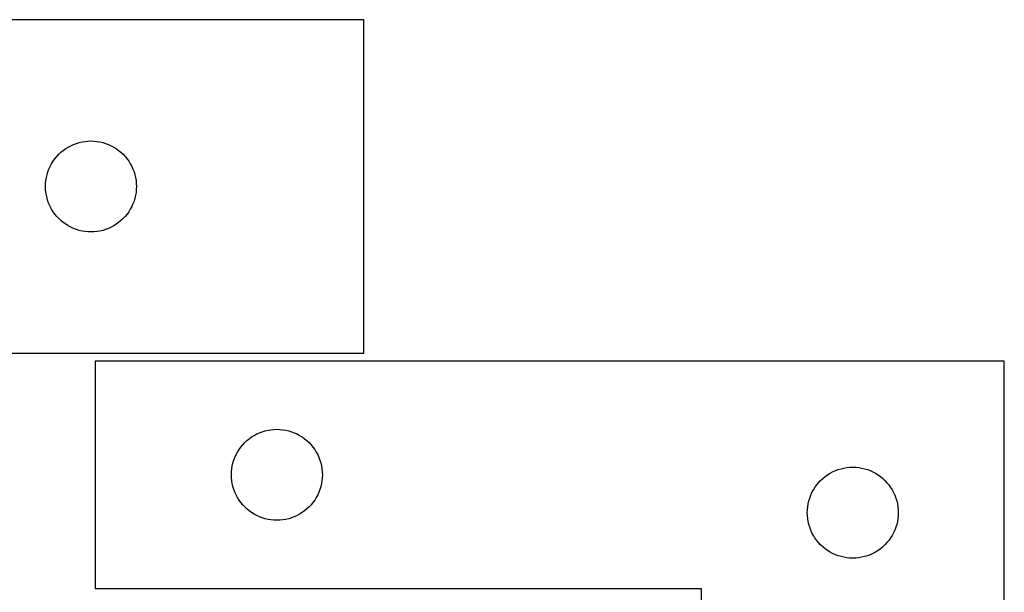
# Model space of a CAD drawing. Header units: millimetres. Extents: x 7 to 1243, y 7 to 1532.
# Tile 28 of 28: x 1049 to 1243, y 1419 to 1532. Entities that reach past the tile are written whole.
import ezdxf

# ---------------------------------------------------------------- set-up
doc = ezdxf.new("R2010")
doc.units = ezdxf.units.MM
doc.layers.add('CUT', color=7, linetype='CONTINUOUS', true_color=0x000000)

msp = doc.modelspace()

# ---------------------------------------------------------------- linework, layer by layer
at = {"layer": 'CUT'}
for p, q in [((1116.675261, 1532.250764), (1008.675261, 1532.250764)), ((1116.675261, 1466.250764), (1116.675261, 1532.250764)), ((1057.675129, 1506.73399), (1058.175261, 1507.044993)), ((1058.175261, 1507.044993), (1058.694663, 1507.322619)), ((1058.694663, 1507.322619), (1059.23111, 1507.56568)), ((1059.23111, 1507.56568), (1059.782306, 1507.773135)), ((1059.782306, 1507.773135), (1060.34589, 1507.944096)), ((1060.34589, 1507.944096), (1060.919448, 1508.077831)), ((1060.919448, 1508.077831), (1061.500526, 1508.173768)), ((1061.500526, 1508.173768), (1062.086633, 1508.231494)), ((1062.086633, 1508.231494), (1062.675261, 1508.250764)), ((1062.675261, 1508.250764), (1063.263889, 1508.231494)), ((1063.263889, 1508.231494), (1063.849997, 1508.173768)), ((1063.849997, 1508.173768), (1064.431074, 1508.077831)), ((1064.431074, 1508.077831), (1065.004633, 1507.944096)), ((1065.004633, 1507.944096), (1065.568216, 1507.773135)), ((1065.568216, 1507.773135), (1066.119412, 1507.56568)), ((1066.119412, 1507.56568), (1066.655859, 1507.322619)), ((1066.655859, 1507.322619), (1067.175261, 1507.044993)), ((1067.175261, 1507.044993), (1067.675393, 1506.73399)), ((1055.535081, 1504.729617), (1055.908703, 1505.184876)), ((1055.908703, 1505.184876), (1056.3113, 1505.614725)), ((1056.3113, 1505.614725), (1056.741149, 1506.017322)), ((1056.741149, 1506.017322), (1057.196408, 1506.390944)), ((1057.196408, 1506.390944), (1057.675129, 1506.73399)), ((1067.675393, 1506.73399), (1068.154114, 1506.390944)), ((1068.154114, 1506.390944), (1068.609374, 1506.017322)), ((1068.609374, 1506.017322), (1069.039222, 1505.614725)), ((1069.039222, 1505.614725), (1069.44182, 1505.184876)), ((1069.44182, 1505.184876), (1069.815441, 1504.729617)), ((1054.360345, 1502.694915), (1054.603407, 1503.231362)), ((1054.603407, 1503.231362), (1054.881033, 1503.750764)), ((1054.881033, 1503.750764), (1055.192035, 1504.250896)), ((1055.192035, 1504.250896), (1055.535081, 1504.729617)), ((1069.815441, 1504.729617), (1070.158488, 1504.250896)), ((1070.158488, 1504.250896), (1070.46949, 1503.750764)), ((1070.46949, 1503.750764), (1070.747116, 1503.231362)), ((1070.747116, 1503.231362), (1070.990177, 1502.694915)), ((1053.752257, 1500.4255), (1053.848194, 1501.006577)), ((1053.848194, 1501.006577), (1053.981929, 1501.580135)), ((1053.981929, 1501.580135), (1054.15289, 1502.143719)), ((1054.15289, 1502.143719), (1054.360345, 1502.694915)), ((1070.990177, 1502.694915), (1071.197632, 1502.143719)), ((1071.197632, 1502.143719), (1071.368594, 1501.580135)), ((1071.368594, 1501.580135), (1071.502329, 1501.006577)), ((1071.502329, 1501.006577), (1071.598265, 1500.4255)), ((1053.675261, 1499.250764), (1053.694531, 1499.839392)), ((1053.694531, 1498.662136), (1053.675261, 1499.250764)), ((1053.694531, 1499.839392), (1053.752257, 1500.4255)), ((1071.598265, 1500.4255), (1071.655992, 1499.839392)), ((1071.655992, 1499.839392), (1071.675261, 1499.250764)), ((1071.675261, 1499.250764), (1071.655992, 1498.662136)), ((1053.752257, 1498.076028), (1053.694531, 1498.662136)), ((1053.848194, 1497.494951), (1053.752257, 1498.076028)), ((1053.981929, 1496.921392), (1053.848194, 1497.494951)), ((1071.502329, 1497.494951), (1071.368594, 1496.921392)), ((1071.598265, 1498.076028), (1071.502329, 1497.494951)), ((1071.655992, 1498.662136), (1071.598265, 1498.076028)), ((1054.15289, 1496.357809), (1053.981929, 1496.921392)), ((1054.360345, 1495.806613), (1054.15289, 1496.357809)), ((1054.603407, 1495.270166), (1054.360345, 1495.806613)), ((1054.881033, 1494.750764), (1054.603407, 1495.270166)), ((1070.747116, 1495.270166), (1070.46949, 1494.750764)), ((1070.990177, 1495.806613), (1070.747116, 1495.270166)), ((1071.197632, 1496.357809), (1070.990177, 1495.806613)), ((1071.368594, 1496.921392), (1071.197632, 1496.357809)), ((1055.192035, 1494.250632), (1054.881033, 1494.750764)), ((1055.535081, 1493.771911), (1055.192035, 1494.250632)), ((1055.908703, 1493.316652), (1055.535081, 1493.771911)), ((1056.3113, 1492.886803), (1055.908703, 1493.316652)), ((1069.44182, 1493.316652), (1069.039222, 1492.886803)), ((1069.815441, 1493.771911), (1069.44182, 1493.316652)), ((1070.158488, 1494.250632), (1069.815441, 1493.771911)), ((1070.46949, 1494.750764), (1070.158488, 1494.250632)), ((1056.741149, 1492.484206), (1056.3113, 1492.886803)), ((1057.196408, 1492.110584), (1056.741149, 1492.484206)), ((1057.675129, 1491.767537), (1057.196408, 1492.110584)), ((1058.175261, 1491.456535), (1057.675129, 1491.767537)), ((1058.694663, 1491.178909), (1058.175261, 1491.456535)), ((1059.23111, 1490.935848), (1058.694663, 1491.178909)), ((1066.655859, 1491.178909), (1066.119412, 1490.935848)), ((1067.175261, 1491.456535), (1066.655859, 1491.178909)), ((1067.675393, 1491.767537), (1067.175261, 1491.456535)), ((1068.154114, 1492.110584), (1067.675393, 1491.767537)), ((1068.609374, 1492.484206), (1068.154114, 1492.110584)), ((1069.039222, 1492.886803), (1068.609374, 1492.484206)), ((1059.782306, 1490.728393), (1059.23111, 1490.935848)), ((1060.34589, 1490.557431), (1059.782306, 1490.728393)), ((1060.919448, 1490.423696), (1060.34589, 1490.557431)), ((1061.500526, 1490.32776), (1060.919448, 1490.423696)), ((1062.086633, 1490.270034), (1061.500526, 1490.32776)), ((1062.675261, 1490.250764), (1062.086633, 1490.270034)), ((1063.263889, 1490.270034), (1062.675261, 1490.250764)), ((1063.849997, 1490.32776), (1063.263889, 1490.270034)), ((1064.431074, 1490.423696), (1063.849997, 1490.32776)), ((1065.004633, 1490.557431), (1064.431074, 1490.423696)), ((1065.568216, 1490.728393), (1065.004633, 1490.557431)), ((1066.119412, 1490.935848), (1065.568216, 1490.728393)), ((1008.675261, 1466.250764), (1116.675261, 1466.250764)), ((1243.487598, 1464.698033), (1063.487598, 1464.698033)), ((1063.487598, 1464.698033), (1063.487598, 1419.698033)), ((1243.487598, 1314.698033), (1243.487598, 1464.698033)), ((1094.987598, 1449.992262), (1095.507, 1450.269888)), ((1095.507, 1450.269888), (1096.043447, 1450.512949)), ((1096.043447, 1450.512949), (1096.594643, 1450.720404)), ((1096.594643, 1450.720404), (1097.158227, 1450.891365)), ((1097.158227, 1450.891365), (1097.731785, 1451.0251)), ((1097.731785, 1451.0251), (1098.312862, 1451.121037)), ((1098.312862, 1451.121037), (1098.89897, 1451.178763)), ((1098.89897, 1451.178763), (1099.487598, 1451.198033)), ((1099.487598, 1451.198033), (1100.076226, 1451.178763)), ((1100.076226, 1451.178763), (1100.662334, 1451.121037)), ((1100.662334, 1451.121037), (1101.243411, 1451.0251)), ((1101.243411, 1451.0251), (1101.81697, 1450.891365)), ((1101.81697, 1450.891365), (1102.380553, 1450.720404)), ((1102.380553, 1450.720404), (1102.931749, 1450.512949)), ((1102.931749, 1450.512949), (1103.468196, 1450.269888)), ((1103.468196, 1450.269888), (1103.987598, 1449.992262)), ((1092.72104, 1448.132145), (1093.123637, 1448.561994)), ((1093.123637, 1448.561994), (1093.553486, 1448.964591)), ((1093.553486, 1448.964591), (1094.008745, 1449.338213)), ((1094.008745, 1449.338213), (1094.487466, 1449.681259)), ((1094.487466, 1449.681259), (1094.987598, 1449.992262)), ((1103.987598, 1449.992262), (1104.48773, 1449.681259)), ((1104.48773, 1449.681259), (1104.966451, 1449.338213)), ((1104.966451, 1449.338213), (1105.421711, 1448.964591)), ((1105.421711, 1448.964591), (1105.851559, 1448.561994)), ((1105.851559, 1448.561994), (1106.254156, 1448.132145)), ((1091.415744, 1446.178631), (1091.69337, 1446.698033)), ((1091.69337, 1446.698033), (1092.004372, 1447.198165)), ((1092.004372, 1447.198165), (1092.347418, 1447.676886)), ((1092.347418, 1447.676886), (1092.72104, 1448.132145)), ((1106.254156, 1448.132145), (1106.627778, 1447.676886)), ((1106.627778, 1447.676886), (1106.970825, 1447.198165)), ((1106.970825, 1447.198165), (1107.281827, 1446.698033)), ((1107.281827, 1446.698033), (1107.559453, 1446.178631)), ((1090.660531, 1443.953846), (1090.794266, 1444.527404)), ((1090.794266, 1444.527404), (1090.965227, 1445.090988)), ((1090.965227, 1445.090988), (1091.172682, 1445.642184)), ((1091.172682, 1445.642184), (1091.415744, 1446.178631)), ((1107.559453, 1446.178631), (1107.802514, 1445.642184)), ((1107.802514, 1445.642184), (1108.009969, 1445.090988)), ((1108.009969, 1445.090988), (1108.180931, 1444.527404)), ((1108.180931, 1444.527404), (1108.314666, 1443.953846)), ((1090.487598, 1442.198033), (1090.506868, 1442.786661)), ((1090.506868, 1442.786661), (1090.564594, 1443.372769)), ((1090.564594, 1443.372769), (1090.660531, 1443.953846)), ((1108.314666, 1443.953846), (1108.410602, 1443.372769)), ((1108.410602, 1443.372769), (1108.468329, 1442.786661)), ((1108.468329, 1442.786661), (1108.487598, 1442.198033)), ((1208.487466, 1442.181259), (1208.987598, 1442.492262)), ((1208.987598, 1442.492262), (1209.507, 1442.769888)), ((1209.507, 1442.769888), (1210.043447, 1443.012949)), ((1210.043447, 1443.012949), (1210.594643, 1443.220404)), ((1210.594643, 1443.220404), (1211.158227, 1443.391365)), ((1211.158227, 1443.391365), (1211.731785, 1443.5251)), ((1211.731785, 1443.5251), (1212.312862, 1443.621037)), ((1212.312862, 1443.621037), (1212.89897, 1443.678763)), ((1212.89897, 1443.678763), (1213.487598, 1443.698033)), ((1213.487598, 1443.698033), (1214.076226, 1443.678763)), ((1214.076226, 1443.678763), (1214.662334, 1443.621037)), ((1214.662334, 1443.621037), (1215.243411, 1443.5251)), ((1215.243411, 1443.5251), (1215.81697, 1443.391365)), ((1215.81697, 1443.391365), (1216.380553, 1443.220404)), ((1216.380553, 1443.220404), (1216.931749, 1443.012949)), ((1216.931749, 1443.012949), (1217.468196, 1442.769888)), ((1217.468196, 1442.769888), (1217.987598, 1442.492262)), ((1217.987598, 1442.492262), (1218.48773, 1442.181259)), ((1090.506868, 1441.609405), (1090.487598, 1442.198033)), ((1090.564594, 1441.023297), (1090.506868, 1441.609405)), ((1090.660531, 1440.44222), (1090.564594, 1441.023297)), ((1108.410602, 1441.023297), (1108.314666, 1440.44222)), ((1108.468329, 1441.609405), (1108.410602, 1441.023297)), ((1108.487598, 1442.198033), (1108.468329, 1441.609405)), ((1206.347418, 1440.176886), (1206.72104, 1440.632145)), ((1206.72104, 1440.632145), (1207.123637, 1441.061994)), ((1207.123637, 1441.061994), (1207.553486, 1441.464591)), ((1207.553486, 1441.464591), (1208.008745, 1441.838213)), ((1208.008745, 1441.838213), (1208.487466, 1442.181259)), ((1218.48773, 1442.181259), (1218.966451, 1441.838213)), ((1218.966451, 1441.838213), (1219.421711, 1441.464591)), ((1219.421711, 1441.464591), (1219.851559, 1441.061994)), ((1219.851559, 1441.061994), (1220.254156, 1440.632145)), ((1220.254156, 1440.632145), (1220.627778, 1440.176886)), ((1090.794266, 1439.868662), (1090.660531, 1440.44222)), ((1090.965227, 1439.305078), (1090.794266, 1439.868662)), ((1091.172682, 1438.753882), (1090.965227, 1439.305078)), ((1091.415744, 1438.217435), (1091.172682, 1438.753882)), ((1107.802514, 1438.753882), (1107.559453, 1438.217435)), ((1108.009969, 1439.305078), (1107.802514, 1438.753882)), ((1108.180931, 1439.868662), (1108.009969, 1439.305078)), ((1108.314666, 1440.44222), (1108.180931, 1439.868662)), ((1205.172682, 1438.142184), (1205.415744, 1438.678631)), ((1205.415744, 1438.678631), (1205.69337, 1439.198033)), ((1205.69337, 1439.198033), (1206.004372, 1439.698165)), ((1206.004372, 1439.698165), (1206.347418, 1440.176886)), ((1220.627778, 1440.176886), (1220.970825, 1439.698165)), ((1220.970825, 1439.698165), (1221.281827, 1439.198033)), ((1221.281827, 1439.198033), (1221.559453, 1438.678631)), ((1221.559453, 1438.678631), (1221.802514, 1438.142184)), ((1091.69337, 1437.698033), (1091.415744, 1438.217435)), ((1092.004372, 1437.197901), (1091.69337, 1437.698033)), ((1092.347418, 1436.71918), (1092.004372, 1437.197901)), ((1092.72104, 1436.263921), (1092.347418, 1436.71918)), ((1106.627778, 1436.71918), (1106.254156, 1436.263921)), ((1106.970825, 1437.197901), (1106.627778, 1436.71918)), ((1107.281827, 1437.698033), (1106.970825, 1437.197901)), ((1107.559453, 1438.217435), (1107.281827, 1437.698033)), ((1204.660531, 1436.453846), (1204.794266, 1437.027404)), ((1204.794266, 1437.027404), (1204.965227, 1437.590988)), ((1204.965227, 1437.590988), (1205.172682, 1438.142184)), ((1221.802514, 1438.142184), (1222.009969, 1437.590988)), ((1222.009969, 1437.590988), (1222.180931, 1437.027404)), ((1222.180931, 1437.027404), (1222.314666, 1436.453846)), ((1093.123637, 1435.834072), (1092.72104, 1436.263921)), ((1093.553486, 1435.431475), (1093.123637, 1435.834072)), ((1094.008745, 1435.057853), (1093.553486, 1435.431475)), ((1094.487466, 1434.714806), (1094.008745, 1435.057853)), ((1094.987598, 1434.403804), (1094.487466, 1434.714806)), ((1104.48773, 1434.714806), (1103.987598, 1434.403804)), ((1104.966451, 1435.057853), (1104.48773, 1434.714806)), ((1105.421711, 1435.431475), (1104.966451, 1435.057853)), ((1105.851559, 1435.834072), (1105.421711, 1435.431475)), ((1106.254156, 1436.263921), (1105.851559, 1435.834072)), ((1204.487598, 1434.698033), (1204.506868, 1435.286661)), ((1204.506868, 1434.109405), (1204.487598, 1434.698033)), ((1204.506868, 1435.286661), (1204.564594, 1435.872769)), ((1204.564594, 1435.872769), (1204.660531, 1436.453846)), ((1222.314666, 1436.453846), (1222.410602, 1435.872769)), ((1222.410602, 1435.872769), (1222.468329, 1435.286661)), ((1222.468329, 1435.286661), (1222.487598, 1434.698033)), ((1222.487598, 1434.698033), (1222.468329, 1434.109405)), ((1095.507, 1434.126178), (1094.987598, 1434.403804)), ((1096.043447, 1433.883117), (1095.507, 1434.126178)), ((1096.594643, 1433.675662), (1096.043447, 1433.883117)), ((1097.158227, 1433.504701), (1096.594643, 1433.675662)), ((1097.731785, 1433.370965), (1097.158227, 1433.504701)), ((1098.312862, 1433.275029), (1097.731785, 1433.370965)), ((1098.89897, 1433.217303), (1098.312862, 1433.275029)), ((1099.487598, 1433.198033), (1098.89897, 1433.217303)), ((1100.076226, 1433.217303), (1099.487598, 1433.198033)), ((1100.662334, 1433.275029), (1100.076226, 1433.217303)), ((1101.243411, 1433.370965), (1100.662334, 1433.275029)), ((1101.81697, 1433.504701), (1101.243411, 1433.370965)), ((1102.380553, 1433.675662), (1101.81697, 1433.504701)), ((1102.931749, 1433.883117), (1102.380553, 1433.675662)), ((1103.468196, 1434.126178), (1102.931749, 1433.883117)), ((1103.987598, 1434.403804), (1103.468196, 1434.126178)), ((1204.564594, 1433.523297), (1204.506868, 1434.109405)), ((1204.660531, 1432.94222), (1204.564594, 1433.523297)), ((1204.794266, 1432.368662), (1204.660531, 1432.94222)), ((1222.314666, 1432.94222), (1222.180931, 1432.368662)), ((1222.410602, 1433.523297), (1222.314666, 1432.94222)), ((1222.468329, 1434.109405), (1222.410602, 1433.523297)), ((1204.965227, 1431.805078), (1204.794266, 1432.368662)), ((1205.172682, 1431.253882), (1204.965227, 1431.805078)), ((1205.415744, 1430.717435), (1205.172682, 1431.253882)), ((1221.802514, 1431.253882), (1221.559453, 1430.717435)), ((1222.009969, 1431.805078), (1221.802514, 1431.253882)), ((1222.180931, 1432.368662), (1222.009969, 1431.805078)), ((1205.69337, 1430.198033), (1205.415744, 1430.717435)), ((1206.004372, 1429.697901), (1205.69337, 1430.198033)), ((1206.347418, 1429.21918), (1206.004372, 1429.697901)), ((1206.72104, 1428.763921), (1206.347418, 1429.21918)), ((1220.627778, 1429.21918), (1220.254156, 1428.763921)), ((1220.970825, 1429.697901), (1220.627778, 1429.21918)), ((1221.281827, 1430.198033), (1220.970825, 1429.697901)), ((1221.559453, 1430.717435), (1221.281827, 1430.198033)), ((1207.123637, 1428.334072), (1206.72104, 1428.763921)), ((1207.553486, 1427.931475), (1207.123637, 1428.334072)), ((1208.008745, 1427.557853), (1207.553486, 1427.931475)), ((1208.487466, 1427.214806), (1208.008745, 1427.557853)), ((1208.987598, 1426.903804), (1208.487466, 1427.214806)), ((1209.507, 1426.626178), (1208.987598, 1426.903804)), ((1217.987598, 1426.903804), (1217.468196, 1426.626178)), ((1218.48773, 1427.214806), (1217.987598, 1426.903804)), ((1218.966451, 1427.557853), (1218.48773, 1427.214806)), ((1219.421711, 1427.931475), (1218.966451, 1427.557853)), ((1219.851559, 1428.334072), (1219.421711, 1427.931475)), ((1220.254156, 1428.763921), (1219.851559, 1428.334072)), ((1210.043447, 1426.383117), (1209.507, 1426.626178)), ((1210.594643, 1426.175662), (1210.043447, 1426.383117)), ((1211.158227, 1426.004701), (1210.594643, 1426.175662)), ((1211.731785, 1425.870965), (1211.158227, 1426.004701)), ((1212.312862, 1425.775029), (1211.731785, 1425.870965)), ((1212.89897, 1425.717303), (1212.312862, 1425.775029)), ((1213.487598, 1425.698033), (1212.89897, 1425.717303)), ((1214.076226, 1425.717303), (1213.487598, 1425.698033)), ((1214.662334, 1425.775029), (1214.076226, 1425.717303)), ((1215.243411, 1425.870965), (1214.662334, 1425.775029)), ((1215.81697, 1426.004701), (1215.243411, 1425.870965)), ((1216.380553, 1426.175662), (1215.81697, 1426.004701)), ((1216.931749, 1426.383117), (1216.380553, 1426.175662)), ((1217.468196, 1426.626178), (1216.931749, 1426.383117)), ((1063.487598, 1419.698033), (1183.487598, 1419.698033)), ((1183.487598, 1419.698033), (1183.487598, 1314.698033))]:
    msp.add_line(p, q, dxfattribs=at)

doc.saveas('drawing.dxf')
